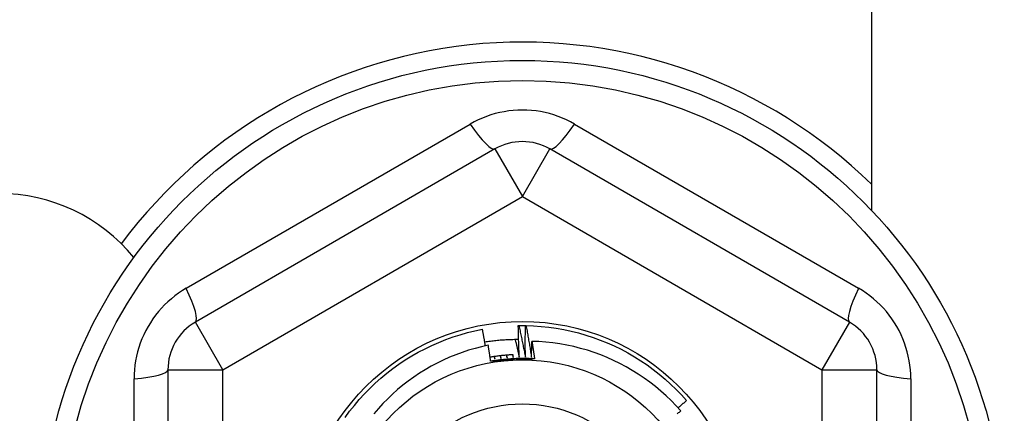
# Model space of a CAD drawing. Header units: inches. Extents: x 32 to 80, y 18.9 to 39.2.
# Tile 29 of 53: x 46.551 to 47.256, y 36.66 to 36.942. Entities that reach past the tile are written whole.
import ezdxf

# ---------------------------------------------------------------- set-up
doc = ezdxf.new("R2010")
doc.units = ezdxf.units.IN
doc.header["$MEASUREMENT"] = 0
doc.layers.add('Visible Edges(ANSI)', color=7, linetype='Continuous', lineweight=25)
doc.layers.add('Visible Tangent Edges(ANSI)', color=7, linetype='Continuous', lineweight=25)

msp = doc.modelspace()

# ---------------------------------------------------------------- linework, layer by layer
at = {"layer": 'Visible Edges(ANSI)'}
for p, q in [((47.16088, 37.20124), (47.16088, 36.80536)), ((46.8912, 36.84924), (46.67663, 36.72536)), ((47.14514, 36.72536), (46.93057, 36.84924)), ((46.90794, 36.72286), (46.90835, 36.72287)), ((46.91306, 36.72288), (46.91347, 36.72287)), ((46.65695, 36.69126), (46.65695, 36.4435)), ((47.16482, 36.4435), (47.16482, 36.69126))]:
    msp.add_line(p, q, dxfattribs=at)
at = {"layer": 'Visible Edges(ANSI)', "flags": 128}
for points in [[(46.90865, 36.70024), (46.90861, 36.70118), (46.90857, 36.70212), (46.90853, 36.70306), (46.90849, 36.704), (46.90845, 36.70495), (46.90841, 36.70589), (46.90837, 36.70683), (46.90834, 36.70777), (46.9083, 36.70872), (46.90827, 36.70966), (46.90824, 36.7106), (46.90821, 36.71154), (46.90818, 36.71249), (46.90815, 36.71343), (46.90813, 36.71437), (46.9081, 36.71532), (46.90808, 36.71626), (46.90805, 36.7172), (46.90803, 36.71815), (46.90801, 36.71909), (46.90799, 36.72003), (46.90797, 36.72098), (46.90796, 36.72192), (46.90794, 36.72286)], [(46.90835, 36.72287), (46.90855, 36.72287), (46.90874, 36.72288), (46.90894, 36.72288), (46.90914, 36.72288), (46.90933, 36.72288), (46.90953, 36.72289), (46.90972, 36.72289), (46.90992, 36.72289), (46.91012, 36.72289), (46.91031, 36.72289), (46.91051, 36.72289), (46.91071, 36.72289), (46.9109, 36.72289), (46.9111, 36.72289), (46.91129, 36.72289), (46.91149, 36.72289), (46.91169, 36.72289), (46.91188, 36.72289), (46.91208, 36.72289), (46.91228, 36.72289), (46.91247, 36.72288), (46.91267, 36.72288), (46.91286, 36.72288), (46.91306, 36.72288)], [(46.90835, 36.72287), (46.90856, 36.72193), (46.90877, 36.72099), (46.90897, 36.72005), (46.90918, 36.71911), (46.90938, 36.71817), (46.90958, 36.71723), (46.90978, 36.71629), (46.90998, 36.71534), (46.91018, 36.7144), (46.91038, 36.71346), (46.91058, 36.71252), (46.91077, 36.71157), (46.91097, 36.71063), (46.91116, 36.70969), (46.91135, 36.70874), (46.91154, 36.7078), (46.91173, 36.70686), (46.91192, 36.70591), (46.91211, 36.70497), (46.91229, 36.70402), (46.91248, 36.70308), (46.91266, 36.70213), (46.91284, 36.70118), (46.91303, 36.70024)], [(46.91303, 36.70024), (46.91301, 36.70118), (46.913, 36.70212), (46.91299, 36.70307), (46.91298, 36.70401), (46.91298, 36.70495), (46.91297, 36.7059), (46.91296, 36.70684), (46.91296, 36.70778), (46.91296, 36.70872), (46.91296, 36.70967), (46.91296, 36.71061), (46.91296, 36.71155), (46.91296, 36.7125), (46.91296, 36.71344), (46.91297, 36.71439), (46.91297, 36.71533), (46.91298, 36.71627), (46.91299, 36.71722), (46.913, 36.71816), (46.91301, 36.7191), (46.91302, 36.72005), (46.91303, 36.72099), (46.91304, 36.72193), (46.91306, 36.72288)], [(46.91347, 36.72287), (46.91891, 36.72268), (46.92434, 36.72231), (46.92975, 36.72174), (46.93514, 36.72099), (46.9405, 36.72005), (46.94582, 36.71892), (46.9511, 36.7176), (46.95633, 36.7161), (46.96151, 36.71442), (46.96662, 36.71256), (46.97167, 36.71052), (46.97664, 36.70831), (46.98153, 36.70592), (46.98633, 36.70336), (46.99105, 36.70064), (46.99566, 36.69775), (47.00017, 36.69471), (47.00457, 36.69151), (47.00886, 36.68815), (47.01302, 36.68465), (47.01706, 36.681), (47.02097, 36.67722), (47.02475, 36.6733), (47.02838, 36.66925)], [(46.91347, 36.72287), (46.91365, 36.72192), (46.91382, 36.72098), (46.914, 36.72003), (46.91417, 36.71908), (46.91434, 36.71814), (46.91452, 36.71719), (46.91469, 36.71624), (46.91485, 36.71529), (46.91502, 36.71435), (46.91519, 36.7134), (46.91535, 36.71245), (46.91552, 36.7115), (46.91568, 36.71055), (46.91584, 36.7096), (46.916, 36.70865), (46.91616, 36.7077), (46.91632, 36.70675), (46.91648, 36.7058), (46.91664, 36.70485), (46.91679, 36.7039), (46.91694, 36.70295), (46.9171, 36.702), (46.91725, 36.70105), (46.9174, 36.70009)], [(46.78393, 36.65719), (46.78715, 36.66158), (46.79052, 36.66585), (46.79404, 36.67), (46.7977, 36.67403), (46.8015, 36.67792), (46.80544, 36.68168), (46.8095, 36.6853), (46.81369, 36.68878), (46.818, 36.6921), (46.82242, 36.69528), (46.82695, 36.69829), (46.83158, 36.70115), (46.83631, 36.70384), (46.84113, 36.70637), (46.84603, 36.70872), (46.85102, 36.71091), (46.85608, 36.71291), (46.8612, 36.71474), (46.86639, 36.71639), (46.87163, 36.71786), (46.87692, 36.71914), (46.88225, 36.72023)], [(46.8844, 36.70839), (46.88432, 36.70888), (46.88423, 36.70938), (46.88414, 36.70987), (46.88406, 36.71037), (46.88397, 36.71086), (46.88388, 36.71135), (46.88379, 36.71185), (46.88371, 36.71234), (46.88362, 36.71283), (46.88353, 36.71333), (46.88344, 36.71382), (46.88335, 36.71432), (46.88326, 36.71481), (46.88317, 36.7153), (46.88308, 36.7158), (46.88299, 36.71629), (46.8829, 36.71678), (46.88281, 36.71728), (46.88271, 36.71777), (46.88262, 36.71826), (46.88253, 36.71875), (46.88244, 36.71925), (46.88234, 36.71974), (46.88225, 36.72023)], [(46.88641, 36.70881), (46.88165, 36.70777), (46.87694, 36.70657), (46.87227, 36.70521), (46.86765, 36.70369), (46.86309, 36.70202), (46.85859, 36.70019), (46.85415, 36.69821), (46.84977, 36.69607), (46.84547, 36.69379), (46.84124, 36.69136), (46.8371, 36.68878), (46.83305, 36.68607), (46.82911, 36.68322), (46.82527, 36.68024), (46.82153, 36.67713), (46.81791, 36.6739), (46.81439, 36.67055), (46.811, 36.66707), (46.80772, 36.66348), (46.80456, 36.65977)], [(46.8839, 36.71125), (46.8849, 36.7114), (46.88591, 36.71155), (46.88691, 36.7117), (46.88792, 36.71183), (46.88893, 36.71196), (46.88994, 36.71208), (46.89094, 36.7122), (46.89195, 36.71231), (46.89296, 36.71241), (46.89397, 36.7125), (46.89498, 36.71259), (46.896, 36.71267), (46.89701, 36.71274), (46.89802, 36.71281), (46.89903, 36.71287), (46.90005, 36.71292), (46.90106, 36.71296), (46.90207, 36.713), (46.90309, 36.71303), (46.9041, 36.71305), (46.90512, 36.71307), (46.90613, 36.71308), (46.90715, 36.71308), (46.90816, 36.71308)], [(46.88814, 36.69735), (46.88807, 36.69783), (46.888, 36.6983), (46.88793, 36.69878), (46.88786, 36.69926), (46.88779, 36.69974), (46.88772, 36.70022), (46.88765, 36.70069), (46.88758, 36.70117), (46.88751, 36.70165), (46.88744, 36.70213), (46.88737, 36.7026), (46.88729, 36.70308), (46.88722, 36.70356), (46.88715, 36.70404), (46.88708, 36.70451), (46.887, 36.70499), (46.88693, 36.70547), (46.88686, 36.70595), (46.88678, 36.70642), (46.88671, 36.7069), (46.88663, 36.70738), (46.88656, 36.70786), (46.88648, 36.70833), (46.88641, 36.70881)], [(46.90564, 36.71308), (46.90577, 36.71254), (46.9059, 36.71201), (46.90603, 36.71147), (46.90616, 36.71094), (46.90629, 36.71041), (46.90642, 36.70987), (46.90654, 36.70934), (46.90667, 36.7088), (46.9068, 36.70827), (46.90692, 36.70773), (46.90705, 36.7072), (46.90717, 36.70666), (46.9073, 36.70613), (46.90742, 36.70559), (46.90755, 36.70506), (46.90767, 36.70452), (46.9078, 36.70399), (46.90792, 36.70345), (46.90804, 36.70292), (46.90817, 36.70238), (46.90829, 36.70184), (46.90841, 36.70131), (46.90853, 36.70077), (46.90865, 36.70024)], [(46.9174, 36.70009), (46.91741, 36.70057), (46.91742, 36.70105), (46.91743, 36.70153), (46.91744, 36.70201), (46.91745, 36.70249), (46.91746, 36.70297), (46.91747, 36.70345), (46.91748, 36.70393), (46.91749, 36.70441), (46.9175, 36.70489), (46.91752, 36.70537), (46.91753, 36.70585), (46.91754, 36.70633), (46.91756, 36.70681), (46.91757, 36.70729), (46.91758, 36.70777), (46.9176, 36.70825), (46.91761, 36.70873), (46.91763, 36.70921), (46.91764, 36.70969), (46.91766, 36.71017), (46.91767, 36.71065), (46.91769, 36.71113), (46.91771, 36.71161)], [(47.02431, 36.66189), (47.02092, 36.66561), (47.0174, 36.66922), (47.01376, 36.67271), (47.01, 36.67607), (47.00613, 36.67931), (47.00214, 36.68241), (46.99804, 36.68538), (46.99385, 36.6882), (46.98957, 36.69087), (46.9852, 36.69339), (46.98075, 36.69575), (46.97623, 36.69796), (46.97163, 36.70002), (46.96696, 36.70191), (46.96222, 36.70364), (46.95743, 36.70521), (46.95257, 36.70661), (46.94767, 36.70785), (46.94273, 36.70891), (46.93776, 36.7098), (46.93277, 36.71051), (46.92776, 36.71105), (46.92274, 36.71142), (46.91771, 36.71161)], [(46.91771, 36.71161), (46.91779, 36.71108), (46.91787, 36.71056), (46.91795, 36.71004), (46.91804, 36.70951), (46.91812, 36.70899), (46.9182, 36.70847), (46.91828, 36.70794), (46.91836, 36.70742), (46.91844, 36.7069), (46.91852, 36.70637), (46.91859, 36.70585), (46.91867, 36.70533), (46.91875, 36.7048), (46.91883, 36.70428), (46.91891, 36.70375), (46.91898, 36.70323), (46.91906, 36.70271), (46.91914, 36.70218), (46.91921, 36.70166), (46.91929, 36.70113), (46.91936, 36.70061), (46.91944, 36.70008), (46.91951, 36.69956), (46.91959, 36.69904)], [(46.90426, 36.70206), (46.90357, 36.70202), (46.90287, 36.70198), (46.90218, 36.70194), (46.90149, 36.70189), (46.9008, 36.70184), (46.9001, 36.70179), (46.89941, 36.70173), (46.89872, 36.70167), (46.89803, 36.70161), (46.89734, 36.70154), (46.89665, 36.70147), (46.89596, 36.70139), (46.89527, 36.70132), (46.89458, 36.70123), (46.89389, 36.70115), (46.89321, 36.70106), (46.89252, 36.70097), (46.89183, 36.70087), (46.89114, 36.70077), (46.89046, 36.70067), (46.88977, 36.70056), (46.88909, 36.70045), (46.8884, 36.70034), (46.88772, 36.70022)], [(46.89053, 36.70068), (46.89056, 36.7006), (46.89059, 36.70052), (46.89062, 36.70044), (46.89065, 36.70036), (46.89068, 36.70028), (46.8907, 36.70021), (46.89073, 36.70013), (46.89076, 36.70005), (46.89079, 36.69997), (46.89082, 36.69989), (46.89085, 36.69981), (46.89088, 36.69974), (46.89091, 36.69966), (46.89094, 36.69958), (46.89097, 36.6995), (46.891, 36.69942), (46.89102, 36.69934), (46.89105, 36.69926), (46.89108, 36.69919), (46.89111, 36.69911), (46.89114, 36.69903), (46.89117, 36.69895), (46.8912, 36.69887), (46.89123, 36.69879)], [(46.89123, 36.69879), (46.89121, 36.69887), (46.8912, 36.69895), (46.89118, 36.69903), (46.89117, 36.69912), (46.89115, 36.6992), (46.89114, 36.69928), (46.89113, 36.69936), (46.89111, 36.69944), (46.8911, 36.69952), (46.89108, 36.6996), (46.89107, 36.69968), (46.89105, 36.69976), (46.89104, 36.69984), (46.89102, 36.69992), (46.89101, 36.7), (46.891, 36.70008), (46.89098, 36.70017), (46.89097, 36.70025), (46.89095, 36.70033), (46.89094, 36.70041), (46.89092, 36.70049), (46.89091, 36.70057), (46.8909, 36.70065), (46.89088, 36.70073)], [(46.89493, 36.70128), (46.89495, 36.7012), (46.89498, 36.70112), (46.89501, 36.70104), (46.89503, 36.70096), (46.89506, 36.70088), (46.89509, 36.7008), (46.89511, 36.70072), (46.89514, 36.70064), (46.89517, 36.70056), (46.89519, 36.70048), (46.89522, 36.7004), (46.89525, 36.70032), (46.89527, 36.70024), (46.8953, 36.70016), (46.89533, 36.70008), (46.89535, 36.7), (46.89538, 36.69992), (46.89541, 36.69984), (46.89543, 36.69977), (46.89546, 36.69969), (46.89548, 36.69961), (46.89551, 36.69953), (46.89554, 36.69945), (46.89556, 36.69937)], [(46.89556, 36.69937), (46.89555, 36.69945), (46.89554, 36.69953), (46.89553, 36.69961), (46.89552, 36.69969), (46.8955, 36.69977), (46.89549, 36.69985), (46.89548, 36.69994), (46.89547, 36.70002), (46.89546, 36.7001), (46.89545, 36.70018), (46.89543, 36.70026), (46.89542, 36.70034), (46.89541, 36.70042), (46.8954, 36.7005), (46.89539, 36.70059), (46.89537, 36.70067), (46.89536, 36.70075), (46.89535, 36.70083), (46.89534, 36.70091), (46.89533, 36.70099), (46.89532, 36.70107), (46.8953, 36.70115), (46.89529, 36.70124), (46.89528, 36.70132)], [(46.89934, 36.70173), (46.89937, 36.70165), (46.89939, 36.70157), (46.89942, 36.70149), (46.89944, 36.70141), (46.89946, 36.70133), (46.89949, 36.70125), (46.89951, 36.70117), (46.89953, 36.70109), (46.89956, 36.70101), (46.89958, 36.70093), (46.89961, 36.70084), (46.89963, 36.70076), (46.89965, 36.70068), (46.89968, 36.7006), (46.8997, 36.70052), (46.89973, 36.70044), (46.89975, 36.70036), (46.89977, 36.70028), (46.8998, 36.7002), (46.89982, 36.70012), (46.89984, 36.70004), (46.89987, 36.69996), (46.89989, 36.69988), (46.89992, 36.6998)], [(46.89992, 36.6998), (46.89991, 36.69988), (46.8999, 36.69996), (46.89989, 36.70005), (46.89988, 36.70013), (46.89987, 36.70021), (46.89986, 36.70029), (46.89985, 36.70037), (46.89984, 36.70045), (46.89983, 36.70053), (46.89982, 36.70062), (46.89982, 36.7007), (46.89981, 36.70078), (46.8998, 36.70086), (46.89979, 36.70094), (46.89978, 36.70102), (46.89977, 36.70111), (46.89976, 36.70119), (46.89975, 36.70127), (46.89974, 36.70135), (46.89973, 36.70143), (46.89972, 36.70151), (46.89972, 36.70159), (46.89971, 36.70168), (46.8997, 36.70176)], [(46.90377, 36.70203), (46.90379, 36.70195), (46.90381, 36.70187), (46.90384, 36.70179), (46.90386, 36.70171), (46.90388, 36.70163), (46.9039, 36.70155), (46.90392, 36.70147), (46.90394, 36.70139), (46.90396, 36.70131), (46.90398, 36.70122), (46.90401, 36.70114), (46.90403, 36.70106), (46.90405, 36.70098), (46.90407, 36.7009), (46.90409, 36.70082), (46.90411, 36.70074), (46.90413, 36.70066), (46.90415, 36.70058), (46.90417, 36.7005), (46.9042, 36.70041), (46.90422, 36.70033), (46.90424, 36.70025), (46.90426, 36.70017), (46.90428, 36.70009)], [(46.90428, 36.70009), (46.90427, 36.70017), (46.90427, 36.70025), (46.90426, 36.70034), (46.90425, 36.70042), (46.90425, 36.7005), (46.90424, 36.70058), (46.90423, 36.70066), (46.90423, 36.70074), (46.90422, 36.70083), (46.90422, 36.70091), (46.90421, 36.70099), (46.9042, 36.70107), (46.9042, 36.70115), (46.90419, 36.70124), (46.90418, 36.70132), (46.90418, 36.7014), (46.90417, 36.70148), (46.90416, 36.70156), (46.90416, 36.70164), (46.90415, 36.70173), (46.90415, 36.70181), (46.90414, 36.70189), (46.90413, 36.70197), (46.90413, 36.70205)], [(46.91959, 36.69904), (46.91827, 36.69912), (46.91696, 36.69918), (46.91564, 36.69924), (46.91433, 36.69928), (46.91301, 36.69931), (46.9117, 36.69932), (46.91038, 36.69932), (46.90907, 36.69931), (46.90775, 36.69929), (46.90644, 36.69925), (46.90512, 36.6992), (46.90381, 36.69913), (46.9025, 36.69906), (46.90118, 36.69897), (46.89987, 36.69886), (46.89856, 36.69875), (46.89725, 36.69862), (46.89595, 36.69847), (46.89464, 36.69832), (46.89334, 36.69815), (46.89203, 36.69797), (46.89073, 36.69778), (46.88943, 36.69757), (46.88814, 36.69735)], [(46.91959, 36.69904), (46.91828, 36.69896), (46.91697, 36.69889), (46.91566, 36.69882), (46.91436, 36.69875), (46.91305, 36.69868), (46.91174, 36.69861), (46.91043, 36.69854), (46.90912, 36.69847), (46.90781, 36.6984), (46.90649, 36.69833), (46.90518, 36.69826), (46.90386, 36.69819), (46.90255, 36.69812), (46.90123, 36.69805), (46.89992, 36.69798), (46.89861, 36.69791), (46.8973, 36.69784), (46.89598, 36.69777), (46.89468, 36.6977), (46.89337, 36.69763), (46.89206, 36.69756), (46.89075, 36.69749), (46.88944, 36.69742), (46.88814, 36.69735)], [(47.02236, 36.66406), (47.02261, 36.66427), (47.02286, 36.66449), (47.02312, 36.6647), (47.02337, 36.66492), (47.02362, 36.66513), (47.02387, 36.66535), (47.02412, 36.66556), (47.02437, 36.66578), (47.02463, 36.666), (47.02488, 36.66621), (47.02513, 36.66643), (47.02538, 36.66665), (47.02563, 36.66686), (47.02588, 36.66708), (47.02613, 36.6673), (47.02638, 36.66751), (47.02663, 36.66773), (47.02688, 36.66795), (47.02713, 36.66816), (47.02738, 36.66838), (47.02763, 36.6686), (47.02788, 36.66882), (47.02813, 36.66903), (47.02838, 36.66925)], [(47.02177, 36.65982), (47.02228, 36.66023), (47.02279, 36.66064), (47.02329, 36.66106), (47.0238, 36.66147), (47.02431, 36.66189)]]:
    msp.add_lwpolyline(points, dxfattribs=at)
at = {"layer": 'Visible Edges(ANSI)'}
for radius in [0.34516, 0.15846, 0.131]:
    msp.add_circle((46.91088, 36.56738), radius, dxfattribs=at)
for centre, radius, start, end in [((46.91088, 36.56738), 0.35827, 45.74906, 143.31005), ((46.91088, 36.81514), 0.03937, 60, 120), ((46.53588, 36.69238), 0.125, 39.30963, 90), ((46.69632, 36.69126), 0.03937, 120, 180), ((47.12545, 36.69126), 0.03937, 0, 60)]:
    msp.add_arc(centre, radius, start, end, dxfattribs=at)
at = {"layer": 'Visible Tangent Edges(ANSI)'}
for p, q in [((46.67005, 36.74954), (46.87355, 36.86702)), ((46.94822, 36.86702), (47.15172, 36.74954)), ((46.8912, 36.84924), (46.91088, 36.81514)), ((46.91088, 36.81514), (46.93057, 36.84924)), ((46.69632, 36.69126), (46.91088, 36.81514)), ((46.91088, 36.81514), (47.12545, 36.69126)), ((46.69632, 36.69126), (46.67663, 36.72536)), ((47.14514, 36.72536), (47.12545, 36.69126)), ((46.65695, 36.69126), (46.69632, 36.69126)), ((46.69632, 36.4435), (46.69632, 36.69126)), ((47.12545, 36.69126), (47.12545, 36.4435)), ((47.12545, 36.69126), (47.16482, 36.69126)), ((46.63272, 36.44989), (46.63272, 36.68487)), ((47.18905, 36.68487), (47.18905, 36.44989))]:
    msp.add_line(p, q, dxfattribs=at)
at = {"layer": 'Visible Tangent Edges(ANSI)', "flags": 128}
for points in [[(46.94822, 36.86702), (46.9454, 36.86857), (46.9425, 36.87001), (46.93953, 36.87132), (46.93649, 36.8725), (46.9334, 36.87355), (46.93026, 36.87447), (46.92709, 36.87525), (46.92388, 36.87589), (46.92066, 36.87639), (46.91742, 36.87674), (46.91415, 36.87696), (46.91087, 36.87703), (46.90759, 36.87696), (46.90431, 36.87674), (46.90106, 36.87638), (46.89783, 36.87588), (46.89464, 36.87524), (46.89148, 36.87446), (46.88835, 36.87355), (46.88527, 36.8725), (46.88223, 36.87131), (46.87927, 36.87), (46.87637, 36.86857), (46.87355, 36.86702)], [(46.67005, 36.74954), (46.6673, 36.74787), (46.66461, 36.74607), (46.66199, 36.74415), (46.65944, 36.74212), (46.65699, 36.73996), (46.65462, 36.7377), (46.65236, 36.73534), (46.65021, 36.73289), (46.64816, 36.73034), (46.64623, 36.7277), (46.64441, 36.72498), (46.64271, 36.72217), (46.64113, 36.7193), (46.63969, 36.71636), (46.63837, 36.71337), (46.63719, 36.71033), (46.63615, 36.70723), (46.63524, 36.7041), (46.63447, 36.70093), (46.63384, 36.69773), (46.63335, 36.69452), (46.633, 36.6913), (46.63279, 36.68808), (46.63272, 36.68487)], [(47.18905, 36.68487), (47.18898, 36.68808), (47.18877, 36.6913), (47.18842, 36.69452), (47.18793, 36.69773), (47.1873, 36.70093), (47.18653, 36.7041), (47.18562, 36.70723), (47.18458, 36.71033), (47.1834, 36.71337), (47.18208, 36.71636), (47.18064, 36.7193), (47.17906, 36.72217), (47.17736, 36.72498), (47.17554, 36.7277), (47.17361, 36.73034), (47.17156, 36.73289), (47.16941, 36.73534), (47.16715, 36.7377), (47.16478, 36.73996), (47.16233, 36.74212), (47.15978, 36.74415), (47.15716, 36.74607), (47.15447, 36.74787), (47.15172, 36.74954)]]:
    msp.add_lwpolyline(points, dxfattribs=at)
at = {"layer": 'Visible Tangent Edges(ANSI)'}
for radius in [0.33084, 0.0995]:
    msp.add_circle((46.91088, 36.56738), radius, dxfattribs=at)
for centre, major_axis, start_param, end_param in [((46.87151, 36.88333), (0.01969, -0.0341), 5.107073, 6.283185), ((46.95025, 36.88333), (-0.01969, -0.0341), 0, 1.176113), ((46.65695, 36.75945), (0.01969, -0.0341), 0, 1.176113), ((47.16482, 36.75945), (-0.01969, -0.0341), 5.107073, 6.283185), ((46.61758, 36.69126), (0.03937, 0), 5.107073, 6.283185), ((47.20419, 36.69126), (-0.03937, 0), 0, 1.176113)]:
    msp.add_ellipse(centre, major_axis=major_axis, ratio=0.175929, start_param=start_param, end_param=end_param, dxfattribs=at)

doc.saveas('drawing.dxf')
